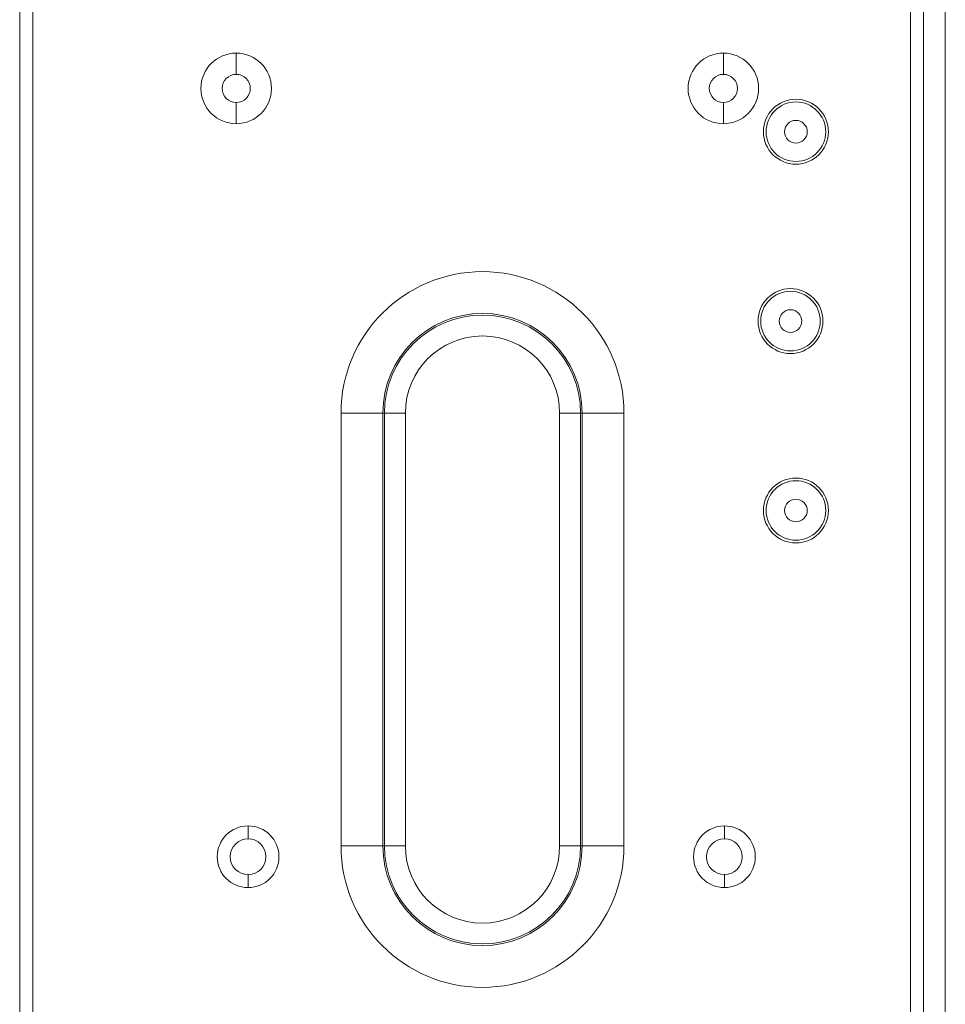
# Model space of a CAD drawing. Header units: millimetres. Extents: x 11 to 1665, y 44 to 957.
# Tile 9 of 69: x 653 to 739, y 110 to 201. Entities that reach past the tile are written whole.
import ezdxf

# ---------------------------------------------------------------- set-up
doc = ezdxf.new("R2010")
doc.units = ezdxf.units.MM
doc.header["$MEASUREMENT"] = 0
doc.layers.get('0').update_dxf_attribs({"lineweight": 25})

msp = doc.modelspace()

# ---------------------------------------------------------------- linework, layer by layer
at = {"color": 0, "linetype": 'Continuous', "lineweight": 0, "extrusion": (1, -4.93038e-32, -2.22045e-16)}
for p, q in [((653.013, 76.017), (653.013, 642.608)), ((653.013, 76.017), (653.013, 642.608)), ((654.213, 75.598), (654.213, 642.608)), ((654.213, 75.598), (654.213, 642.608)), ((736.513, 642.321), (736.513, 86.321)), ((738.513, 642.321), (738.513, 86.321)), ((735.313, 75.609), (735.313, 640.408)), ((735.313, 75.609), (735.313, 640.408)), ((736.513, 75.753), (736.513, 640.321)), ((736.513, 75.753), (736.513, 640.321)), ((673.013, 197.581), (673.013, 195.621)), ((673.013, 197.581), (673.013, 195.621)), ((718.013, 197.581), (718.013, 195.621)), ((718.013, 197.581), (718.013, 195.621)), ((673.013, 191.061), (673.013, 193.021)), ((673.013, 191.061), (673.013, 193.021)), ((718.013, 191.061), (718.013, 193.021)), ((718.013, 191.061), (718.013, 193.021)), ((682.694, 124.321), (682.694, 164.321)), ((686.557, 164.321), (682.694, 164.321)), ((682.694, 124.321), (682.694, 164.321)), ((686.557, 164.321), (682.694, 164.321)), ((686.557, 124.321), (686.557, 164.321)), ((686.557, 164.321), (686.705, 164.321)), ((686.557, 124.321), (686.557, 164.321)), ((686.557, 164.321), (686.705, 164.321)), ((686.705, 124.321), (686.705, 164.321)), ((688.637, 164.321), (686.705, 164.321)), ((686.705, 124.321), (686.705, 164.321)), ((688.637, 164.321), (686.705, 164.321)), ((688.637, 124.321), (688.637, 164.321)), ((688.637, 124.321), (688.637, 164.321)), ((702.889, 164.321), (702.889, 124.321)), ((704.82, 164.321), (702.889, 164.321)), ((702.889, 164.321), (702.889, 124.321)), ((704.82, 164.321), (702.889, 164.321)), ((704.969, 164.321), (704.82, 164.321)), ((704.82, 164.321), (704.82, 124.321)), ((704.969, 164.321), (704.82, 164.321)), ((704.82, 164.321), (704.82, 124.321)), ((704.969, 164.321), (708.832, 164.321)), ((704.969, 164.321), (704.969, 124.321)), ((704.969, 164.321), (708.832, 164.321)), ((704.969, 164.321), (704.969, 124.321)), ((708.832, 164.321), (708.832, 124.321)), ((708.832, 164.321), (708.832, 124.321)), ((674.113, 124.971), (674.113, 126.171)), ((674.113, 124.971), (674.113, 126.171)), ((718.113, 124.971), (718.113, 126.171)), ((718.113, 124.971), (718.113, 126.171)), ((686.557, 124.321), (682.694, 124.321)), ((686.557, 124.321), (682.694, 124.321)), ((686.557, 124.321), (686.705, 124.321)), ((686.557, 124.321), (686.705, 124.321)), ((688.637, 124.321), (686.705, 124.321)), ((688.637, 124.321), (686.705, 124.321)), ((702.889, 124.321), (704.82, 124.321)), ((702.889, 124.321), (704.82, 124.321)), ((704.969, 124.321), (704.82, 124.321)), ((704.969, 124.321), (704.82, 124.321)), ((704.969, 124.321), (708.832, 124.321)), ((704.969, 124.321), (708.832, 124.321)), ((674.113, 121.671), (674.113, 120.471)), ((674.113, 121.671), (674.113, 120.471)), ((718.113, 121.671), (718.113, 120.471)), ((718.113, 121.671), (718.113, 120.471))]:
    msp.add_line(p, q, dxfattribs=at)
at = {"color": 0, "linetype": 'Continuous', "lineweight": 0, "extrusion": (-2.22045e-16, 1.09476e-47, -1)}
for centre, radius, start, end in [((-673.013, 194.321), 3.26, 270, 90), ((-673.013, 194.321), 3.26, 270, 90), ((-673.013, 194.321), 3.26, 90, 270), ((-673.013, 194.321), 3.26, 90, 270), ((-718.013, 194.321), 3.26, 270, 90), ((-718.013, 194.321), 3.26, 270, 90), ((-718.013, 194.321), 3.26, 90, 270), ((-718.013, 194.321), 3.26, 90, 270), ((-724.713, 190.321), 3, 270, 90), ((-724.713, 190.321), 3, 90, 270), ((-724.713, 190.321), 2.75, 90, 270), ((-724.713, 190.321), 1.05, 90, 270), ((-724.213, 172.821), 3, 270, 90), ((-724.213, 172.821), 3, 90, 270), ((-724.213, 172.821), 2.75, 90, 270), ((-724.213, 172.821), 1.05, 90, 270), ((-724.713, 155.321), 3, 270, 90), ((-724.713, 155.321), 3, 90, 270), ((-724.713, 155.321), 2.75, 90, 270), ((-724.713, 155.321), 1.05, 90, 270)]:
    msp.add_arc(centre, radius, start, end, dxfattribs=at)
at = {"color": 0, "linetype": 'Continuous', "lineweight": 0}
for centre, radius, start, end in [((673.013, 194.321), 1.3, 90, 270), ((673.013, 194.321), 1.3, 90, 270), ((673.013, 194.321), 1.3, 270, 90), ((673.013, 194.321), 1.3, 270, 90), ((718.013, 194.321), 1.3, 90, 270), ((718.013, 194.321), 1.3, 90, 270), ((718.013, 194.321), 1.3, 270, 90), ((718.013, 194.321), 1.3, 270, 90), ((724.713, 190.321), 2.75, 90, 270), ((724.713, 190.321), 1.05, 90, 270), ((695.763, 164.321), 13.069, 0, 180), ((695.763, 164.321), 13.069, 0, 180), ((724.213, 172.821), 2.75, 90, 270), ((724.213, 172.821), 1.05, 90, 270), ((695.763, 164.321), 9.206, 0, 180), ((695.763, 164.321), 9.206, 0, 180), ((695.763, 164.321), 9.057, 0, 180), ((695.763, 164.321), 9.057, 0, 180), ((695.763, 164.321), 7.126, 0, 180), ((695.763, 164.321), 7.126, 0, 180), ((724.713, 155.321), 2.75, 90, 270), ((724.713, 155.321), 1.05, 90, 270), ((674.113, 123.321), 2.85, 90, 270), ((674.113, 123.321), 2.85, 90, 270), ((674.113, 123.321), 2.85, 270, 90), ((674.113, 123.321), 2.85, 270, 90), ((718.113, 123.321), 2.85, 90, 270), ((718.113, 123.321), 2.85, 90, 270), ((718.113, 123.321), 2.85, 270, 90), ((718.113, 123.321), 2.85, 270, 90), ((674.113, 123.321), 1.65, 90, 270), ((674.113, 123.321), 1.65, 90, 270), ((674.113, 123.321), 1.65, 270, 90), ((674.113, 123.321), 1.65, 270, 90), ((718.113, 123.321), 1.65, 90, 270), ((718.113, 123.321), 1.65, 90, 270), ((718.113, 123.321), 1.65, 270, 90), ((718.113, 123.321), 1.65, 270, 90), ((695.763, 124.321), 13.069, 180, 0), ((695.763, 124.321), 13.069, 180, 0), ((695.763, 124.321), 9.206, 180, 0), ((695.763, 124.321), 9.206, 180, 0), ((695.763, 124.321), 9.057, 180, 0), ((695.763, 124.321), 9.057, 180, 0), ((695.763, 124.321), 7.126, 180, 0), ((695.763, 124.321), 7.126, 180, 0)]:
    msp.add_arc(centre, radius, start, end, dxfattribs=at)

doc.saveas('drawing.dxf')
